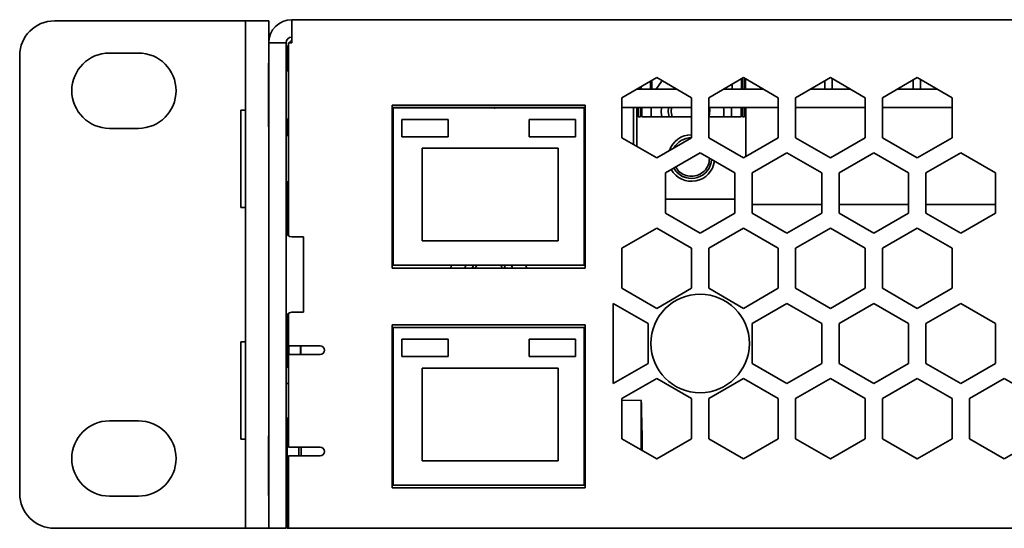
# Model space of a CAD drawing. Header units: millimetres. Extents: x 9 to 590, y 7 to 389.
# Tile 6 of 14: x 429 to 457, y 187 to 201. Entities that reach past the tile are written whole.
import ezdxf

# ---------------------------------------------------------------- set-up
doc = ezdxf.new("R2010")
doc.units = ezdxf.units.MM

msp = doc.modelspace()

# ---------------------------------------------------------------- linework, layer by layer
at = {"color": 7, "linetype": 'Continuous', "lineweight": 35}
for p, q in [((429.5848, 201.3873), (434.9181, 201.3873)), ((434.9181, 201.3873), (435.0848, 201.3873)), ((435.0848, 200.3873), (435.0848, 201.3873)), ((435.0848, 201.3873), (435.7515, 201.3873)), ((435.7515, 201.3873), (435.7515, 200.754)), ((436.4181, 200.754), (436.4181, 201.4207)), ((436.4181, 201.4207), (581.7515, 201.4207)), ((437.3198, 201.4215), (437.3198, 201.4207)), ((437.4273, 201.4215), (437.3198, 201.4215)), ((437.4273, 201.4215), (437.4273, 201.4207)), ((438.2756, 201.4215), (437.4273, 201.4215)), ((438.2756, 201.4215), (438.2756, 201.4207)), ((439.0165, 201.4215), (438.2756, 201.4215)), ((439.0165, 201.4215), (439.0165, 201.4207)), ((444.8946, 201.4215), (444.8946, 201.4207)), ((445.228, 201.4215), (444.8946, 201.4215)), ((445.228, 201.4215), (445.228, 201.4207)), ((445.9553, 201.4215), (445.228, 201.4215)), ((445.9553, 201.4215), (445.9553, 201.4207)), ((446.8122, 201.4215), (445.9553, 201.4215)), ((446.8122, 201.4215), (446.8122, 201.4207)), ((446.9416, 201.4215), (446.8122, 201.4215)), ((446.9416, 201.4215), (446.9416, 201.4207)), ((435.7515, 200.754), (436.2515, 200.754)), ((435.7515, 200.62), (435.7515, 200.754)), ((436.2515, 200.754), (436.2515, 200.62)), ((436.3181, 200.754), (436.3181, 195.204)), ((436.3181, 200.754), (436.4181, 200.754)), ((428.5848, 200.3873), (428.5848, 187.7873)), ((431.1681, 200.4623), (432.0015, 200.4623)), ((435.0848, 200.3873), (435.0848, 187.7873)), ((435.7515, 200.62), (435.7515, 198.1559)), ((436.2515, 200.62), (436.2515, 198.1559)), ((436.2848, 199.9523), (436.2848, 200.554)), ((435.7506, 200.17), (435.7515, 200.17)), ((435.7506, 200.17), (435.7506, 200.1641)), ((435.7506, 200.1641), (435.7515, 200.1641)), ((435.7506, 200.1641), (435.7506, 199.5718)), ((436.3181, 199.9523), (436.2515, 199.9523)), ((435.7506, 199.5718), (435.7515, 199.5718)), ((435.7506, 199.5718), (435.7506, 198.6618)), ((445.9198, 199.1781), (446.9198, 199.7555)), ((446.7463, 199.4215), (446.7463, 199.6553)), ((446.7831, 199.4215), (446.7831, 199.6766)), ((447.0593, 199.6431), (446.9036, 199.4215)), ((446.9198, 199.7555), (447.9198, 199.1781)), ((447.0593, 199.6431), (447.0826, 199.6615)), ((448.4198, 199.1781), (449.4198, 199.7555)), ((449.09, 199.4215), (449.09, 199.5651)), ((449.3606, 199.4215), (449.3606, 199.7213)), ((449.3872, 199.7366), (449.3872, 199.4215)), ((449.4198, 199.7555), (450.4198, 199.1781)), ((449.4479, 199.4215), (449.4479, 199.7393)), ((449.4745, 199.7239), (449.4745, 199.4215)), ((450.9198, 199.1781), (451.9198, 199.7555)), ((451.7602, 199.6633), (451.7602, 199.4215)), ((451.9198, 199.7555), (452.9198, 199.1781)), ((451.9735, 199.7245), (451.9735, 199.4215)), ((451.9735, 199.7245), (451.9735, 199.4215)), ((453.4198, 199.1781), (454.4198, 199.7555)), ((454.3002, 199.6864), (454.3002, 199.4215)), ((454.4198, 199.7555), (455.4198, 199.1781)), ((454.5135, 199.7014), (454.5135, 199.4215)), ((454.5135, 199.7014), (454.5135, 199.4215)), ((447.4983, 199.4215), (446.3413, 199.4215)), ((446.3619, 199.4334), (446.3619, 199.4215)), ((446.3885, 199.4215), (446.3885, 199.4487)), ((446.4492, 199.4838), (446.4492, 199.4215)), ((446.4758, 199.4215), (446.4758, 199.4991)), ((447.4567, 199.4222), (447.4795, 199.4323)), ((449.9983, 199.4215), (448.8413, 199.4215)), ((452.4983, 199.4215), (451.3413, 199.4215)), ((454.9983, 199.4215), (453.8413, 199.4215)), ((439.3081, 198.9657), (439.3081, 194.2757)), ((444.8615, 198.9657), (439.3081, 198.9657)), ((444.8615, 194.2757), (444.8615, 198.9657)), ((445.9198, 198.0234), (445.9198, 199.1781)), ((447.9198, 199.1781), (447.9198, 198.0234)), ((448.4198, 198.0234), (448.4198, 199.1781)), ((450.4198, 199.1781), (450.4198, 198.0234)), ((450.9198, 198.0234), (450.9198, 199.1781)), ((452.9198, 199.1781), (452.9198, 198.0234)), ((453.4198, 198.0234), (453.4198, 199.1781)), ((455.4198, 199.1781), (455.4198, 198.0234)), ((435.0848, 198.8207), (434.9515, 198.8207)), ((434.9515, 196.0207), (434.9515, 198.8207)), ((444.8615, 198.8914), (439.3081, 198.8914)), ((439.3331, 198.8581), (439.3081, 198.8581)), ((439.3331, 198.8581), (439.3081, 198.8581)), ((444.8365, 198.8873), (439.3331, 198.8873)), ((439.3331, 198.8873), (439.3331, 194.354)), ((439.4981, 198.8873), (439.4981, 198.8914)), ((439.4981, 198.8873), (439.4981, 198.8914)), ((440.1315, 198.8873), (440.1315, 198.8914)), ((440.3448, 198.8873), (440.3448, 198.8914)), ((440.3448, 198.8873), (440.3448, 198.8914)), ((440.9271, 198.8914), (440.9249, 198.8873)), ((441.2447, 198.8873), (441.2425, 198.8914)), ((441.8248, 198.8873), (441.8248, 198.8914)), ((442.0381, 198.8873), (442.0381, 198.8914)), ((442.0381, 198.8873), (442.0381, 198.8914)), ((442.6715, 198.8873), (442.6715, 198.8914)), ((442.8848, 198.8873), (442.8848, 198.8914)), ((442.8848, 198.8873), (442.8848, 198.8914)), ((443.0848, 198.8914), (443.0848, 198.8873)), ((443.5137, 198.8914), (443.5116, 198.8873)), ((443.8314, 198.8873), (443.8292, 198.8914)), ((444.0848, 198.8873), (444.0848, 198.8914)), ((444.8365, 194.354), (444.8365, 198.8873)), ((447.9198, 198.8914), (445.9198, 198.8914)), ((446.2515, 197.8319), (446.2515, 198.8914)), ((446.3493, 197.7755), (446.3493, 198.8914)), ((446.3885, 198.6247), (446.3885, 198.8914)), ((446.4492, 198.8914), (446.4492, 198.6247)), ((446.4884, 198.6247), (446.4884, 198.8914)), ((446.7589, 198.6247), (446.7589, 198.8914)), ((450.4198, 198.8914), (448.4198, 198.8914)), ((449.0774, 198.6247), (449.0774, 198.8914)), ((449.348, 198.6247), (449.348, 198.8914)), ((449.3872, 198.8914), (449.3872, 198.6247)), ((449.4479, 198.6247), (449.4479, 198.8914)), ((449.4871, 197.4849), (449.4871, 198.8914)), ((452.9198, 198.8914), (450.9198, 198.8914)), ((455.4198, 198.8914), (453.4198, 198.8914)), ((435.7506, 198.6618), (435.7515, 198.6618)), ((435.7506, 198.6618), (435.7506, 198.3439)), ((436.2515, 198.5557), (436.3181, 198.5557)), ((436.2848, 198.0873), (436.2848, 198.5557)), ((439.5865, 198.554), (439.5865, 198.054)), ((439.5865, 198.554), (440.9198, 198.554)), ((440.9198, 198.554), (440.9198, 198.054)), ((443.2531, 198.554), (443.2531, 198.054)), ((443.2531, 198.554), (444.5865, 198.554)), ((444.5865, 198.554), (444.5865, 198.054)), ((446.3885, 198.6247), (446.4492, 198.6247)), ((446.4884, 198.6247), (446.5296, 198.6247)), ((446.5296, 198.6247), (446.9355, 198.6247)), ((446.9355, 198.6247), (447.9198, 198.6247)), ((448.4198, 198.6247), (448.9009, 198.6247)), ((448.9009, 198.6247), (449.3067, 198.6247)), ((449.3067, 198.6247), (449.348, 198.6247)), ((449.3872, 198.6247), (449.4479, 198.6247)), ((432.0015, 198.2957), (431.1681, 198.2957)), ((435.7506, 198.3439), (435.7506, 198.3379)), ((435.7506, 198.3439), (435.7515, 198.3439)), ((435.7506, 198.3379), (435.7515, 198.3379)), ((435.7515, 197.2899), (435.7515, 198.1559)), ((436.2515, 198.1559), (436.2515, 197.2899)), ((436.3181, 198.0873), (436.2515, 198.0873)), ((439.5865, 198.054), (440.9198, 198.054)), ((443.2531, 198.054), (444.5865, 198.054)), ((446.9198, 197.4461), (445.9198, 198.0234)), ((447.9198, 198.0234), (446.9198, 197.4461)), ((449.4198, 197.4461), (448.4198, 198.0234)), ((450.4198, 198.0234), (449.4198, 197.4461)), ((451.9198, 197.4461), (450.9198, 198.0234)), ((452.9198, 198.0234), (451.9198, 197.4461)), ((454.4198, 197.4461), (453.4198, 198.0234)), ((455.4198, 198.0234), (454.4198, 197.4461)), ((440.1665, 195.054), (440.1665, 197.7207)), ((444.0831, 197.7207), (440.1665, 197.7207)), ((444.0831, 195.054), (444.0831, 197.7207)), ((447.1698, 197.0131), (448.1698, 197.5904)), ((448.1698, 197.5904), (449.1698, 197.0131)), ((449.6698, 197.0131), (450.6698, 197.5904)), ((450.6698, 197.5904), (451.6698, 197.0131)), ((452.1698, 197.0131), (453.1698, 197.5904)), ((453.1698, 197.5904), (454.1698, 197.0131)), ((454.6698, 197.0131), (455.6698, 197.5904)), ((455.6698, 197.5904), (456.6698, 197.0131)), ((435.7515, 197.2899), (435.7515, 187.7873)), ((436.2515, 197.2899), (436.2515, 187.7873)), ((447.1698, 195.8584), (447.1698, 197.0131)), ((447.4669, 197.0617), (447.416, 197.1552)), ((447.4702, 197.0644), (447.4669, 197.0617)), ((449.1698, 197.0131), (449.1698, 195.8584)), ((449.6698, 195.8584), (449.6698, 197.0131)), ((451.6698, 197.0131), (451.6698, 195.8584)), ((452.1698, 195.8584), (452.1698, 197.0131)), ((454.1698, 197.0131), (454.1698, 195.8584)), ((454.6698, 195.8584), (454.6698, 197.0131)), ((456.6698, 197.0131), (456.6698, 195.8584)), ((436.2515, 196.754), (436.3181, 196.754)), ((436.2848, 195.2373), (436.2848, 196.754)), ((447.1698, 196.2541), (448.9009, 196.2541)), ((447.1698, 196.2541), (448.9009, 196.2541)), ((448.9009, 196.2541), (449.0361, 196.2541)), ((448.9009, 196.2541), (449.1698, 196.2541)), ((434.9515, 196.0207), (435.0848, 196.0207)), ((439.3331, 195.8914), (439.3081, 195.8914)), ((448.1698, 195.281), (447.1698, 195.8584)), ((449.1698, 195.8584), (448.1698, 195.281)), ((451.6698, 196.0994), (449.6698, 196.0994)), ((450.6698, 195.281), (449.6698, 195.8584)), ((451.6698, 195.8584), (450.6698, 195.281)), ((454.1698, 196.0994), (452.1698, 196.0994)), ((453.1698, 195.281), (452.1698, 195.8584)), ((454.1698, 195.8584), (453.1698, 195.281)), ((456.6698, 196.0994), (454.6698, 196.0994)), ((455.6698, 195.281), (454.6698, 195.8584)), ((456.6698, 195.8584), (455.6698, 195.281)), ((445.9198, 194.848), (446.9198, 195.4254)), ((446.9198, 195.4254), (447.9198, 194.848)), ((448.4198, 194.848), (449.4198, 195.4254)), ((449.4198, 195.4254), (450.4198, 194.848)), ((450.9198, 194.848), (451.9198, 195.4254)), ((451.9198, 195.4254), (452.9198, 194.848)), ((453.4198, 194.848), (454.4198, 195.4254)), ((454.4198, 195.4254), (455.4198, 194.848)), ((436.7515, 195.1707), (436.4181, 195.1707)), ((436.7515, 193.004), (436.7515, 195.1707)), ((444.0831, 195.054), (440.1665, 195.054)), ((445.9198, 193.6933), (445.9198, 194.848)), ((447.9198, 194.848), (447.9198, 193.6933)), ((448.4198, 193.6933), (448.4198, 194.848)), ((450.4198, 194.848), (450.4198, 193.6933)), ((450.9198, 193.6933), (450.9198, 194.848)), ((452.9198, 194.848), (452.9198, 193.6933)), ((453.4198, 193.6933), (453.4198, 194.848)), ((455.4198, 194.848), (455.4198, 193.6933)), ((439.3081, 194.2757), (444.8615, 194.2757)), ((439.3331, 194.354), (444.8365, 194.354)), ((441.4022, 194.2757), (441.4248, 194.354)), ((441.698, 194.2757), (441.7396, 194.354)), ((442.7448, 194.354), (442.7674, 194.2757)), ((443.1703, 194.3027), (443.1459, 194.354)), ((443.1703, 194.3027), (443.1745, 194.2757)), ((446.9198, 193.116), (445.9198, 193.6933)), ((447.9198, 193.6933), (446.9198, 193.116)), ((449.4198, 193.116), (448.4198, 193.6933)), ((450.4198, 193.6933), (449.4198, 193.116)), ((451.9198, 193.116), (450.9198, 193.6933)), ((452.9198, 193.6933), (451.9198, 193.116)), ((454.4198, 193.116), (453.4198, 193.6933)), ((455.4198, 193.6933), (454.4198, 193.116)), ((436.4181, 193.004), (436.7515, 193.004)), ((445.6698, 193.2603), (446.6698, 192.6829)), ((445.6698, 190.9509), (445.6698, 193.2603)), ((449.6698, 192.6829), (450.6698, 193.2603)), ((450.6698, 193.2603), (451.6698, 192.6829)), ((452.1698, 192.6829), (453.1698, 193.2603)), ((453.1698, 193.2603), (454.1698, 192.6829)), ((454.6698, 192.6829), (455.6698, 193.2603)), ((455.6698, 193.2603), (456.6698, 192.6829)), ((436.2848, 191.4207), (436.2848, 192.9373)), ((436.3181, 192.9707), (436.3181, 192.0373)), ((439.3081, 192.6423), (439.3081, 187.9523)), ((444.8615, 192.6423), (439.3081, 192.6423)), ((444.8365, 192.564), (439.3331, 192.564)), ((439.3331, 192.564), (439.3331, 188.0307)), ((444.8365, 188.0307), (444.8365, 192.564)), ((444.8615, 187.9523), (444.8615, 192.6423)), ((446.6698, 192.6829), (446.6698, 191.5282)), ((449.6698, 191.5282), (449.6698, 192.6829)), ((451.6698, 192.6829), (451.6698, 191.5282)), ((452.1698, 191.5282), (452.1698, 192.6829)), ((454.1698, 192.6829), (454.1698, 191.5282)), ((454.6698, 191.5282), (454.6698, 192.6829)), ((456.6698, 192.6829), (456.6698, 191.5282)), ((435.0848, 192.154), (434.9515, 192.154)), ((434.9515, 189.354), (434.9515, 192.154)), ((439.5865, 192.2307), (439.5865, 191.7307)), ((439.5865, 192.2307), (440.9198, 192.2307)), ((440.9198, 192.2307), (440.9198, 191.7307)), ((443.2531, 192.2307), (443.2531, 191.7307)), ((443.2531, 192.2307), (444.5865, 192.2307)), ((444.5865, 192.2307), (444.5865, 191.7307)), ((437.2348, 192.0373), (436.3181, 192.0373)), ((436.3348, 192.0373), (436.3348, 191.7873)), ((436.6681, 192.0373), (436.6681, 191.7873)), ((436.6748, 192.0373), (436.6748, 191.7873)), ((436.3181, 191.7873), (436.3181, 189.1207)), ((436.3181, 191.7873), (436.9848, 191.7873)), ((436.9848, 191.7873), (437.2348, 191.7873)), ((439.5865, 191.7307), (440.9198, 191.7307)), ((443.2531, 191.7307), (444.5865, 191.7307)), ((436.3181, 191.4207), (436.2515, 191.4207)), ((444.0831, 191.3973), (440.1665, 191.3973)), ((440.1665, 188.7307), (440.1665, 191.3973)), ((444.0831, 188.7307), (444.0831, 191.3973)), ((446.6698, 191.5282), (445.6698, 190.9509)), ((450.6698, 190.9509), (449.6698, 191.5282)), ((451.6698, 191.5282), (450.6698, 190.9509)), ((453.1698, 190.9509), (452.1698, 191.5282)), ((454.1698, 191.5282), (453.1698, 190.9509)), ((455.6698, 190.9509), (454.6698, 191.5282)), ((456.6698, 191.5282), (455.6698, 190.9509)), ((439.3331, 191.2223), (439.3081, 191.2266)), ((445.9198, 190.5179), (446.9198, 191.0952)), ((446.9198, 191.0952), (447.9198, 190.5179)), ((448.4198, 190.5179), (449.4198, 191.0952)), ((449.4198, 191.0952), (450.4198, 190.5179)), ((450.9198, 190.5179), (451.9198, 191.0952)), ((451.9198, 191.0952), (452.9198, 190.5179)), ((453.4198, 190.5179), (454.4198, 191.0952)), ((454.4198, 191.0952), (455.4198, 190.5179)), ((455.9198, 190.5179), (456.9198, 191.0952)), ((456.9198, 191.0952), (457.9198, 190.5179)), ((436.3181, 190.954), (436.2515, 190.954)), ((439.3331, 190.9173), (439.3081, 190.9237)), ((439.3081, 190.7673), (439.3331, 190.7593)), ((445.9198, 189.3632), (445.9198, 190.5179)), ((446.4751, 190.4698), (445.9198, 190.465)), ((447.9198, 190.5179), (447.9198, 189.3632)), ((448.4198, 189.3632), (448.4198, 190.5179)), ((450.4198, 190.5179), (450.4198, 189.3632)), ((450.9198, 189.3632), (450.9198, 190.5179)), ((452.9198, 190.5179), (452.9198, 189.3632)), ((453.4198, 189.3632), (453.4198, 190.5179)), ((455.4198, 190.5179), (455.4198, 189.3632)), ((455.9198, 189.3632), (455.9198, 190.5179)), ((436.2515, 189.954), (436.3181, 189.954)), ((436.2848, 189.7873), (436.2848, 189.954)), ((431.1681, 189.879), (432.0015, 189.879)), ((436.2567, 189.7821), (436.2515, 189.7873)), ((436.2848, 188.7873), (436.2848, 189.7873)), ((439.3331, 189.8153), (439.3081, 189.8073)), ((439.3081, 189.7176), (439.3331, 189.724)), ((434.9515, 189.354), (435.0848, 189.354)), ((435.7506, 189.448), (435.7515, 189.448)), ((435.7506, 189.448), (435.7506, 189.4315)), ((435.7506, 189.4315), (435.7506, 188.6845)), ((435.7506, 189.4315), (435.7515, 189.4315)), ((446.9198, 188.7858), (445.9198, 189.3632)), ((447.9198, 189.3632), (446.9198, 188.7858)), ((449.4198, 188.7858), (448.4198, 189.3632)), ((450.4198, 189.3632), (449.4198, 188.7858)), ((451.9198, 188.7858), (450.9198, 189.3632)), ((452.9198, 189.3632), (451.9198, 188.7858)), ((454.4198, 188.7858), (453.4198, 189.3632)), ((455.4198, 189.3632), (454.4198, 188.7858)), ((456.9198, 188.7858), (455.9198, 189.3632)), ((457.9198, 189.3632), (456.9198, 188.7858)), ((436.9848, 189.1207), (436.3181, 189.1207)), ((436.6181, 189.1207), (436.6181, 188.8707)), ((436.6848, 188.8707), (436.6848, 189.1207)), ((437.2348, 189.1207), (436.9848, 189.1207)), ((436.2848, 188.7873), (436.3181, 188.7873)), ((436.2848, 188.6207), (436.2848, 188.7873)), ((436.3181, 188.8707), (436.3181, 186.7873)), ((436.3181, 188.8707), (437.2348, 188.8707)), ((439.3081, 188.7873), (439.3331, 188.7873)), ((444.8365, 188.7873), (444.8615, 188.7873)), ((446.9172, 188.7873), (446.9224, 188.7873)), ((449.4172, 188.7873), (449.4224, 188.7873)), ((451.9172, 188.7873), (451.9224, 188.7873)), ((454.4172, 188.7873), (454.4224, 188.7873)), ((456.9172, 188.7873), (456.9224, 188.7873)), ((435.7506, 188.6845), (435.7515, 188.6845)), ((435.7506, 188.6845), (435.7506, 187.8404)), ((436.2515, 188.6207), (436.2567, 188.6259)), ((436.2848, 187.354), (436.2848, 188.6207)), ((444.0831, 188.7307), (440.1665, 188.7307)), ((439.3081, 187.9523), (444.8615, 187.9523)), ((439.3331, 188.0307), (444.8365, 188.0307)), ((432.0015, 187.7123), (431.1681, 187.7123)), ((435.0848, 186.7873), (435.0848, 187.7873)), ((435.7506, 187.8404), (435.7515, 187.8404)), ((435.7506, 187.8404), (435.7506, 187.7432)), ((435.7506, 187.7432), (435.7506, 187.7267)), ((435.7506, 187.7432), (435.7515, 187.7432)), ((435.7506, 187.7267), (435.7515, 187.7267)), ((435.7515, 186.7873), (435.7515, 187.7873)), ((436.2515, 187.889), (436.2848, 187.889)), ((436.2515, 187.7873), (436.2515, 186.7873)), ((436.2848, 187.354), (436.2848, 187.1873)), ((436.2848, 186.7873), (436.2848, 187.1207)), ((436.2848, 187.1207), (436.2904, 187.1207)), ((429.5848, 186.7873), (434.9181, 186.7873)), ((434.9181, 186.7873), (435.0848, 186.7873)), ((435.7515, 186.7873), (435.0848, 186.7873)), ((436.2515, 186.7873), (435.7515, 186.7873)), ((436.2515, 186.8418), (436.2848, 186.8341)), ((436.3181, 186.7873), (436.2848, 186.7873)), ((436.3181, 186.7873), (581.8515, 186.7873))]:
    msp.add_line(p, q, dxfattribs=at)
at = {"color": 7, "linetype": 'Continuous', "lineweight": 35, "flags": 128}
for points in [[(436.3515, 200.754), (436.3824, 200.7897), (436.4181, 200.8207)], [(442.2578, 198.8873), (442.2576, 198.8877), (442.2562, 198.8914)], [(447.0706, 198.6247), (447.0521, 198.7579), (447.0593, 198.8914)], [(447.2624, 198.8914), (447.2519, 198.7663), (447.2787, 198.6247)], [(447.3678, 198.6247), (447.3352, 198.7698), (447.348, 198.8914)], [(448.4437, 198.8914), (448.4509, 198.8167), (448.4323, 198.6247)], [(440.9951, 194.2757), (441.0065, 194.3413), (441.0092, 194.354)], [(441.6426, 194.354), (441.6136, 194.2878), (441.6094, 194.2757)], [(442.43, 194.354), (442.461, 194.2998), (442.4716, 194.2757)], [(442.5602, 194.2757), (442.5362, 194.3356), (442.527, 194.354)], [(439.3331, 191.6659), (439.329, 191.6684), (439.3081, 191.6821)], [(439.3081, 190.669), (439.3237, 190.6629), (439.3331, 190.6588)], [(446.4731, 189.0437), (446.4716, 189.2592), (446.4696, 189.6805), (446.4691, 190.0348), (446.4701, 190.2951), (446.4726, 190.4414), (446.4765, 190.4627), (446.4813, 190.3573), (446.4868, 190.1333), (446.4924, 189.8077), (446.4979, 189.4054), (446.5021, 189.027)], [(439.3331, 189.9158), (439.3237, 189.9118), (439.3081, 189.9057)], [(446.4761, 189.042), (446.4749, 189.2152), (446.4734, 189.5868), (446.4734, 189.8818), (446.4749, 190.0712), (446.478, 190.1365), (446.4821, 190.0713), (446.487, 189.8819), (446.4922, 189.587), (446.4971, 189.2153), (446.4991, 189.0287)], [(436.2848, 189.7577), (436.2761, 189.7645), (436.2567, 189.7821)], [(439.3081, 189.4147), (439.3207, 189.4168), (439.3331, 189.419)], [(436.2567, 188.6259), (436.2761, 188.6435), (436.2848, 188.6503)]]:
    msp.add_lwpolyline(points, dxfattribs=at)
at = {"color": 7, "linetype": 'Continuous', "lineweight": 35}
msp.add_circle((448.1698, 192.1056), 1.4167, dxfattribs=at)
for centre, radius, start, end in [((429.5848, 200.3873), 1, 90, 180), ((436.4181, 200.754), 0.6667, 90, 180), ((436.4181, 200.754), 0.1667, 90, 180), ((436.6181, 200.554), 0.3333, 154.15807, 180), ((431.1681, 199.379), 1.0833, 90, 270), ((432.0015, 199.379), 1.0833, 270, 90), ((447.7515, 198.7873), 1.1007, 351.50494, 5.42562), ((447.9182, 197.4394), 0.6689, 89.85937, 160.97764), ((447.9182, 197.4394), 0.5842, 89.83899, 150.18792), ((447.9182, 197.4394), 0.6689, 209.57415, 352.56017), ((447.9182, 197.4394), 0.5842, 219.93097, 356.05638), ((436.4181, 195.3373), 0.1667, 180, 270), ((436.4181, 192.8373), 0.1667, 90, 180), ((437.2348, 191.9123), 0.125, 270, 90), ((431.1681, 188.7957), 1.0833, 90, 270), ((432.0015, 188.7957), 1.0833, 270, 90), ((437.2348, 188.9957), 0.125, 270, 90), ((436.4515, 188.6207), 0.1667, 143.1301, 180), ((429.5848, 187.7873), 1, 180, 270), ((436.4515, 187.354), 0.1667, 180, 216.8699), ((436.6848, 187.1873), 0.4, 180, 203.55646)]:
    msp.add_arc(centre, radius, start, end, dxfattribs=at)
msp.add_ellipse((442.1073, 198.8255), major_axis=(0.1603, 0.034), ratio=0.9901159, start_param=6.2743666, end_param=6.6525983, dxfattribs=at)
for points, knots in [([(448.4409, 197.4339), (448.4332, 197.3678), (448.4176, 197.2318), (448.2973, 197.0596), (448.1241, 196.9431), (447.9176, 196.9014), (447.7143, 196.944), (447.5513, 197.0442), (447.4938, 197.1445), (447.4699, 197.1863)], [0, 0, 0, 0, 0.1449245, 0.2978714, 0.444737, 0.59635, 0.747963, 0.8948285, 1, 1, 1, 1]), ([(447.4702, 197.0644), (447.5124, 197.0234), (447.5962, 196.9421), (447.7093, 196.8817), (447.7719, 196.8752), (447.7767, 196.8747)], [0, 0, 0, 0, 0.484079, 0.9605312, 1, 1, 1, 1])]:
    msp.add_open_spline(points, degree=3, knots=knots, dxfattribs=at)

doc.saveas('drawing.dxf')
